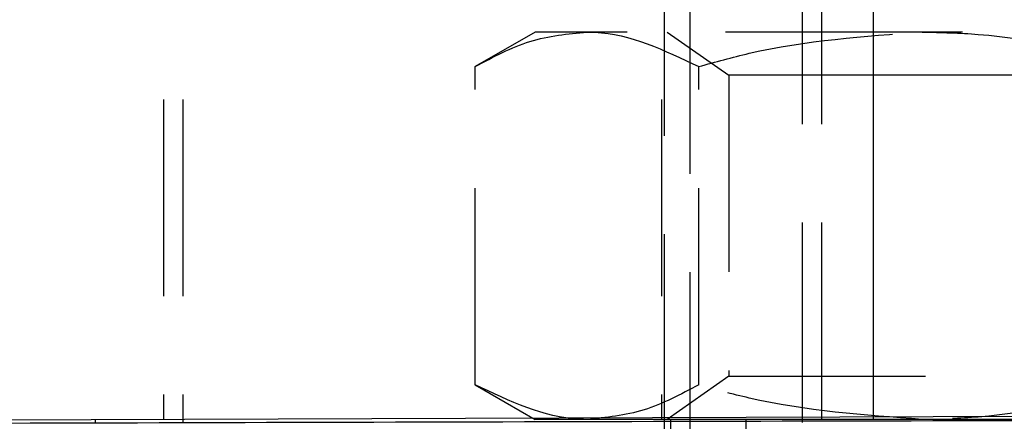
# Model space of a CAD drawing. Extents: x 75 to 757, y 20 to 569.
# Tile 17 of 49: x 247.88 to 260.6, y 203.62 to 208.81. Entities that reach past the tile are written whole.
import ezdxf

# ---------------------------------------------------------------- set-up
doc = ezdxf.new("R2010")
doc.units = 0
doc.header["$LTSCALE"] = 2
doc.linetypes.add('HIDDEN', pattern=[1.905, 1.27, -0.635])
doc.layers.get('0').update_dxf_attribs({"linetype": 'CONTINUOUS'})

msp = doc.modelspace()

# ---------------------------------------------------------------- linework, layer by layer
at = {"color": 7, "linetype": 'HIDDEN'}
for p, q in [((256.203133, 213.659459), (256.203133, 158.65946)), ((256.537038, 213.169459), (256.537038, 168.66946)), ((249.73927, 211.589459), (249.73927, 203.649459)), ((249.989271, 211.589459), (249.989271, 203.649459)), ((256.168134, 211.589459), (256.168134, 203.649459)), ((257.989272, 203.649459), (257.989272, 211.589459)), ((258.239272, 203.649459), (258.239272, 211.589459)), ((254.537042, 208.64946), (253.763537, 208.202878)), ((255.206912, 208.64946), (254.537042, 208.64946)), ((259.537041, 208.64946), (255.206912, 208.64946)), ((256.241332, 208.64946), (257.037039, 208.0923)), ((263.867167, 208.64946), (259.537041, 208.64946)), ((253.763537, 204.096041), (253.763537, 208.202878)), ((256.650287, 204.096041), (256.650287, 208.202878)), ((259.537041, 208.0923), (257.037039, 208.0923)), ((257.037039, 208.0923), (257.037039, 204.206621)), ((262.03704, 208.0923), (259.537041, 208.0923)), ((257.037039, 204.206621), (256.241332, 203.649459)), ((257.037039, 204.206621), (262.03704, 204.206621)), ((253.763537, 204.096041), (254.537042, 203.649459)), ((255.206912, 203.649459), (254.537042, 203.649459)), ((257.25704, 203.649459), (255.206912, 203.649459)), ((256.287042, 203.649459), (256.287042, 195.709459)), ((257.25704, 203.649459), (257.25704, 195.709459)), ((258.901677, 203.649459), (257.25704, 203.649459))]:
    msp.add_line(p, q, dxfattribs=at)
at = {"color": 7, "linetype": 'CONTINUOUS'}
for p, q in [((258.901677, 211.589459), (258.901677, 203.649459)), ((263.181088, 203.696813), (244.390502, 203.629169)), ((248.857039, 203.649459), (248.857039, 203.609459)), ((249.989271, 203.649459), (249.989271, 203.609459)), ((257.989272, 203.609459), (257.989272, 203.649459)), ((297.277131, 203.649459), (258.901677, 203.649459))]:
    msp.add_line(p, q, dxfattribs=at)
at = {"color": 7, "linetype": 'HIDDEN'}
for points, knots in [([(253.763537, 208.202878), (253.997948, 208.327697), (254.471066, 208.579624), (254.960149, 208.62604), (255.206912, 208.64946)], [0, 0, 0, 0, 0.495457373, 1, 1, 1, 1]), ([(255.206912, 208.64946), (255.241129, 208.649013), (255.728541, 208.642655), (256.206179, 208.414767), (256.650287, 208.202878)], [0, 0, 0, 0, 0.070200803, 1, 1, 1, 1]), ([(256.650287, 208.202878), (256.867082, 208.263447), (257.807461, 208.526179), (258.784923, 208.59585), (259.537041, 208.64946)], [0, 0, 0, 0, 0.230539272, 1, 1, 1, 1]), ([(259.537041, 208.64946), (259.778573, 208.64385), (260.755506, 208.62116), (261.707309, 208.382518), (262.423792, 208.202878)], [0, 0, 0, 0, 0.247235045, 1, 1, 1, 1]), ([(255.206912, 203.649459), (255.172696, 203.649905), (254.685283, 203.656263), (254.207645, 203.884151), (253.763537, 204.096041)], [0, 0, 0, 0, 0.070200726, 1, 1, 1, 1]), ([(256.650287, 204.096041), (256.415877, 203.971222), (255.942759, 203.719295), (255.453675, 203.672878), (255.206912, 203.649459)], [0, 0, 0, 0, 0.495457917, 1, 1, 1, 1]), ([(259.537041, 203.649459), (258.784923, 203.703068), (257.807461, 203.77274), (256.867082, 204.035471), (256.650287, 204.096041)], [0, 0, 0, 0, 0.769460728, 1, 1, 1, 1]), ([(262.423792, 204.096041), (261.707309, 203.9164), (260.755506, 203.677759), (259.778573, 203.655069), (259.537041, 203.649459)], [0, 0, 0, 0, 0.752764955, 1, 1, 1, 1])]:
    msp.add_open_spline(points, degree=3, knots=knots, dxfattribs=at)
at = {"color": 7, "linetype": 'CONTINUOUS'}
msp.add_open_spline([(262.445356, 203.635903), (259.485723, 203.628743), (253.566457, 203.614424), (247.647178, 203.597596), (244.687538, 203.589182)], degree=3, knots=[0, 0, 0, 0, 0.49999996, 1, 1, 1, 1], dxfattribs=at)

doc.saveas('drawing.dxf')
